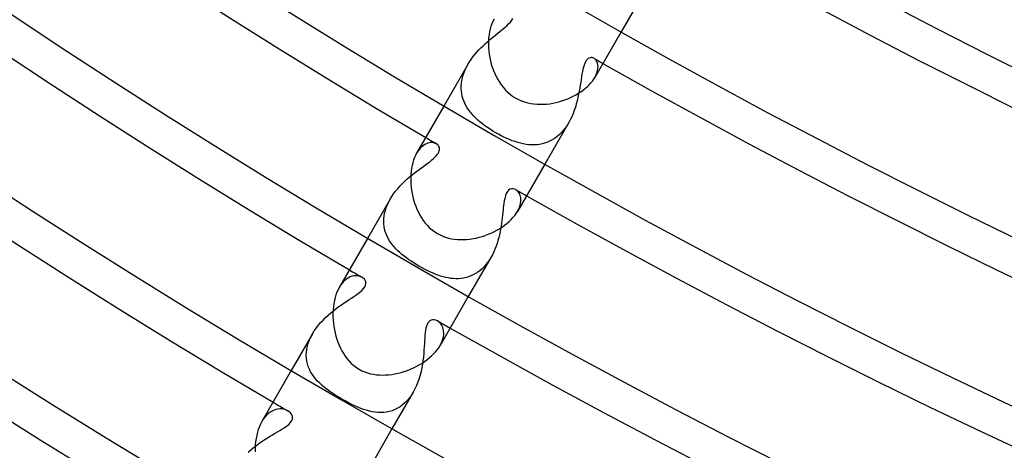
# Model space of a CAD drawing. Header units: millimetres. Extents: x -310 to 310, y -273 to 273.
# Tile 5 of 84: x -135 to -101, y -217 to -202. Entities that reach past the tile are written whole.
import ezdxf

# ---------------------------------------------------------------- set-up
doc = ezdxf.new("R2010")
doc.units = ezdxf.units.MM
doc.layers.add('HIDDEN', color=7, linetype='Continuous')
doc.layers.add('THICK', color=7, linetype='Continuous')

msp = doc.modelspace()

# ---------------------------------------------------------------- linework, layer by layer
at = {"layer": 'HIDDEN'}
for p, q in [((-113.514, -200.612), (-114.389, -202.127)), ((-118.195, -201.789), (-118.145, -201.724)), ((-118.145, -201.724), (-118.108, -201.66)), ((-118.497, -202.066), (-118.437, -202.017)), ((-118.437, -202.017), (-118.378, -201.967)), ((-118.378, -201.967), (-118.315, -201.912)), ((-118.315, -201.912), (-118.253, -201.852)), ((-118.253, -201.852), (-118.195, -201.789)), ((-118.984, -202.465), (-118.91, -202.401)), ((-118.91, -202.401), (-118.837, -202.34)), ((-118.837, -202.34), (-118.765, -202.281)), ((-118.765, -202.281), (-118.695, -202.224)), ((-118.695, -202.224), (-118.626, -202.169)), ((-118.626, -202.169), (-118.56, -202.117)), ((-118.56, -202.117), (-118.497, -202.066)), ((-119.275, -202.746), (-119.204, -202.672)), ((-119.204, -202.672), (-119.131, -202.601)), ((-119.131, -202.601), (-119.058, -202.532)), ((-119.058, -202.532), (-118.984, -202.465)), ((-119.598, -203.155), (-119.54, -203.069)), ((-119.54, -203.069), (-119.479, -202.985)), ((-119.479, -202.985), (-119.413, -202.903)), ((-119.413, -202.903), (-119.345, -202.823)), ((-119.345, -202.823), (-119.275, -202.746)), ((-115.556, -203.074), (-115.586, -203.111)), ((-115.523, -203.045), (-115.556, -203.074)), ((-115.489, -203.025), (-115.523, -203.045)), ((-115.455, -203.013), (-115.489, -203.025)), ((-115.42, -203.009), (-115.455, -203.013)), ((-115.387, -203.011), (-115.42, -203.009)), ((-115.354, -203.02), (-115.387, -203.011)), ((-115.323, -203.034), (-115.354, -203.02)), ((-115.297, -203.052), (-115.323, -203.034)), ((-115.272, -203.074), (-115.297, -203.052)), ((-115.249, -203.1), (-115.272, -203.074)), ((-119.652, -203.244), (-120.478, -204.674)), ((-119.745, -203.424), (-119.701, -203.333)), ((-119.701, -203.333), (-119.652, -203.244)), ((-119.652, -203.244), (-119.598, -203.155)), ((-115.701, -203.411), (-115.717, -203.491)), ((-115.682, -203.336), (-115.701, -203.411)), ((-115.662, -203.268), (-115.682, -203.336)), ((-115.639, -203.208), (-115.662, -203.268)), ((-115.614, -203.155), (-115.639, -203.208)), ((-115.586, -203.111), (-115.614, -203.155)), ((-115.229, -203.131), (-115.249, -203.1)), ((-115.212, -203.165), (-115.229, -203.131)), ((-115.198, -203.204), (-115.212, -203.165)), ((-115.188, -203.246), (-115.198, -203.204)), ((-115.194, -203.447), (-115.185, -203.392)), ((-115.182, -203.292), (-115.188, -203.246)), ((-115.185, -203.392), (-115.181, -203.341)), ((-115.181, -203.341), (-115.182, -203.292)), ((-119.861, -203.793), (-119.841, -203.701)), ((-119.841, -203.701), (-119.815, -203.608)), ((-119.815, -203.608), (-119.783, -203.516)), ((-119.783, -203.516), (-119.745, -203.424)), ((-115.747, -203.665), (-115.762, -203.758)), ((-115.733, -203.576), (-115.747, -203.665)), ((-115.717, -203.491), (-115.733, -203.576)), ((-115.291, -203.689), (-115.257, -203.626)), ((-115.257, -203.626), (-115.23, -203.564)), ((-115.23, -203.564), (-115.209, -203.505)), ((-115.209, -203.505), (-115.194, -203.447)), ((-119.883, -204.068), (-119.882, -203.978)), ((-119.877, -204.157), (-119.883, -204.068)), ((-119.882, -203.978), (-119.875, -203.886)), ((-119.875, -203.886), (-119.861, -203.793)), ((-115.808, -204.057), (-115.827, -204.163)), ((-115.792, -203.954), (-115.808, -204.057)), ((-115.776, -203.854), (-115.792, -203.954)), ((-115.762, -203.758), (-115.776, -203.854)), ((-119.866, -204.245), (-119.877, -204.157)), ((-119.848, -204.331), (-119.866, -204.245)), ((-119.824, -204.415), (-119.848, -204.331)), ((-119.795, -204.498), (-119.824, -204.415)), ((-115.871, -204.381), (-115.897, -204.492)), ((-115.848, -204.271), (-115.871, -204.381)), ((-115.827, -204.163), (-115.848, -204.271)), ((-119.76, -204.579), (-119.795, -204.498)), ((-119.72, -204.658), (-119.76, -204.579)), ((-119.675, -204.735), (-119.72, -204.658)), ((-119.625, -204.81), (-119.675, -204.735)), ((-115.96, -204.715), (-115.997, -204.825)), ((-115.927, -204.604), (-115.96, -204.715)), ((-115.897, -204.492), (-115.927, -204.604)), ((-119.57, -204.883), (-119.625, -204.81)), ((-119.511, -204.955), (-119.57, -204.883)), ((-119.447, -205.024), (-119.511, -204.955)), ((-119.379, -205.093), (-119.447, -205.024)), ((-119.307, -205.159), (-119.379, -205.093)), ((-116.084, -205.04), (-116.134, -205.144)), ((-116.038, -204.933), (-116.084, -205.04)), ((-115.997, -204.825), (-116.038, -204.933)), ((-119.231, -205.225), (-119.307, -205.159)), ((-119.151, -205.289), (-119.231, -205.225)), ((-119.067, -205.352), (-119.151, -205.289)), ((-118.98, -205.414), (-119.067, -205.352)), ((-118.889, -205.474), (-118.98, -205.414)), ((-116.188, -205.244), (-117.014, -206.674)), ((-116.309, -205.429), (-116.376, -205.514)), ((-116.247, -205.339), (-116.309, -205.429)), ((-116.189, -205.245), (-116.247, -205.339)), ((-116.134, -205.144), (-116.189, -205.245)), ((-118.795, -205.533), (-118.889, -205.474)), ((-118.698, -205.591), (-118.795, -205.533)), ((-118.605, -205.643), (-118.698, -205.591)), ((-118.511, -205.693), (-118.605, -205.643)), ((-118.415, -205.741), (-118.511, -205.693)), ((-118.319, -205.785), (-118.415, -205.741)), ((-118.224, -205.827), (-118.319, -205.785)), ((-116.597, -205.731), (-116.677, -205.789)), ((-116.52, -205.665), (-116.597, -205.731)), ((-116.446, -205.593), (-116.52, -205.665)), ((-116.376, -205.514), (-116.446, -205.593)), ((-121.278, -206.112), (-121.326, -206.166)), ((-121.23, -206.066), (-121.278, -206.112)), ((-121.18, -206.027), (-121.23, -206.066)), ((-121.13, -205.995), (-121.18, -206.027)), ((-121.08, -205.969), (-121.13, -205.995)), ((-121.031, -205.95), (-121.08, -205.969)), ((-120.982, -205.938), (-121.031, -205.95)), ((-120.935, -205.931), (-120.982, -205.938)), ((-120.89, -205.93), (-120.935, -205.931)), ((-120.848, -205.933), (-120.89, -205.93)), ((-120.808, -205.942), (-120.848, -205.933)), ((-120.77, -205.955), (-120.808, -205.942)), ((-120.737, -205.971), (-120.77, -205.955)), ((-120.707, -205.992), (-120.737, -205.971)), ((-120.681, -206.016), (-120.707, -205.992)), ((-120.659, -206.043), (-120.681, -206.016)), ((-120.643, -206.074), (-120.659, -206.043)), ((-120.632, -206.107), (-120.643, -206.074)), ((-120.627, -206.142), (-120.632, -206.107)), ((-118.128, -205.864), (-118.224, -205.827)), ((-118.033, -205.898), (-118.128, -205.864)), ((-117.938, -205.928), (-118.033, -205.898)), ((-117.844, -205.954), (-117.938, -205.928)), ((-117.75, -205.975), (-117.844, -205.954)), ((-117.656, -205.991), (-117.75, -205.975)), ((-117.563, -206.003), (-117.656, -205.991)), ((-117.47, -206.009), (-117.563, -206.003)), ((-117.378, -206.009), (-117.47, -206.009)), ((-117.286, -206.004), (-117.378, -206.009)), ((-117.196, -205.993), (-117.286, -206.004)), ((-117.106, -205.976), (-117.196, -205.993)), ((-117.017, -205.952), (-117.106, -205.976)), ((-116.929, -205.922), (-117.017, -205.952)), ((-116.843, -205.884), (-116.929, -205.922)), ((-116.759, -205.84), (-116.843, -205.884)), ((-116.677, -205.789), (-116.759, -205.84)), ((-121.371, -206.228), (-121.415, -206.297)), ((-121.326, -206.166), (-121.371, -206.228)), ((-120.838, -206.479), (-120.788, -206.433)), ((-120.788, -206.433), (-120.744, -206.388)), ((-120.744, -206.388), (-120.707, -206.344)), ((-120.707, -206.344), (-120.676, -206.3)), ((-120.676, -206.3), (-120.653, -206.258)), ((-120.653, -206.258), (-120.637, -206.218)), ((-120.637, -206.218), (-120.629, -206.179)), ((-120.629, -206.179), (-120.627, -206.142)), ((-121.33, -206.853), (-121.249, -206.793)), ((-121.249, -206.793), (-121.171, -206.735)), ((-121.171, -206.735), (-121.095, -206.68)), ((-121.095, -206.68), (-121.024, -206.627)), ((-121.024, -206.627), (-120.956, -206.576)), ((-120.956, -206.576), (-120.894, -206.526)), ((-120.894, -206.526), (-120.838, -206.479)), ((-121.751, -207.192), (-121.667, -207.119)), ((-121.667, -207.119), (-121.582, -207.048)), ((-121.582, -207.048), (-121.498, -206.98)), ((-121.498, -206.98), (-121.413, -206.915)), ((-121.413, -206.915), (-121.33, -206.853)), ((-122.068, -207.514), (-121.993, -207.429)), ((-121.993, -207.429), (-121.914, -207.347)), ((-121.914, -207.347), (-121.834, -207.268)), ((-121.834, -207.268), (-121.751, -207.192)), ((-122.326, -207.874), (-122.269, -207.781)), ((-122.269, -207.781), (-122.206, -207.69)), ((-122.206, -207.69), (-122.139, -207.601)), ((-122.139, -207.601), (-122.068, -207.514)), ((-118.365, -207.76), (-118.388, -207.846)), ((-118.334, -207.68), (-118.365, -207.76)), ((-118.297, -207.616), (-118.334, -207.68)), ((-118.255, -207.568), (-118.297, -207.616)), ((-118.209, -207.536), (-118.255, -207.568)), ((-118.159, -207.519), (-118.209, -207.536)), ((-118.108, -207.515), (-118.159, -207.519)), ((-118.057, -207.525), (-118.108, -207.515)), ((-118.008, -207.547), (-118.057, -207.525)), ((-117.973, -207.571), (-118.008, -207.547)), ((-117.94, -207.601), (-117.973, -207.571)), ((-117.91, -207.636), (-117.94, -207.601)), ((-117.885, -207.677), (-117.91, -207.636)), ((-117.864, -207.722), (-117.885, -207.677)), ((-117.847, -207.773), (-117.864, -207.722)), ((-117.837, -207.827), (-117.847, -207.773)), ((-122.326, -207.874), (-123.103, -209.221)), ((-122.461, -208.162), (-122.423, -208.066)), ((-122.423, -208.066), (-122.377, -207.97)), ((-122.377, -207.97), (-122.326, -207.874)), ((-118.429, -208.093), (-118.438, -208.17)), ((-118.419, -208.018), (-118.429, -208.093)), ((-118.406, -207.934), (-118.419, -208.018)), ((-118.388, -207.846), (-118.406, -207.934)), ((-117.912, -208.223), (-117.881, -208.151)), ((-117.881, -208.151), (-117.858, -208.08)), ((-117.858, -208.08), (-117.842, -208.013)), ((-117.842, -208.013), (-117.834, -207.948)), ((-117.832, -207.886), (-117.837, -207.827)), ((-117.834, -207.948), (-117.832, -207.886)), ((-122.544, -208.544), (-122.534, -208.45)), ((-122.534, -208.45), (-122.517, -208.354)), ((-122.517, -208.354), (-122.492, -208.258)), ((-122.492, -208.258), (-122.461, -208.162)), ((-118.465, -208.421), (-118.475, -208.511)), ((-118.456, -208.334), (-118.465, -208.421)), ((-118.447, -208.25), (-118.456, -208.334)), ((-118.438, -208.17), (-118.447, -208.25)), ((-117.951, -208.297), (-117.912, -208.223)), ((-122.547, -208.637), (-122.544, -208.544)), ((-122.543, -208.727), (-122.547, -208.637)), ((-122.533, -208.816), (-122.543, -208.727)), ((-122.516, -208.902), (-122.533, -208.816)), ((-118.514, -208.796), (-118.531, -208.894)), ((-118.5, -208.699), (-118.514, -208.796)), ((-118.487, -208.604), (-118.5, -208.699)), ((-118.475, -208.511), (-118.487, -208.604)), ((-122.494, -208.987), (-122.516, -208.902)), ((-122.465, -209.069), (-122.494, -208.987)), ((-122.432, -209.149), (-122.465, -209.069)), ((-122.393, -209.227), (-122.432, -209.149)), ((-118.571, -209.094), (-118.595, -209.194)), ((-118.549, -208.994), (-118.571, -209.094)), ((-118.531, -208.894), (-118.549, -208.994)), ((-122.349, -209.302), (-122.393, -209.227)), ((-122.3, -209.376), (-122.349, -209.302)), ((-122.247, -209.447), (-122.3, -209.376)), ((-122.19, -209.516), (-122.247, -209.447)), ((-118.687, -209.494), (-118.724, -209.592)), ((-118.653, -209.395), (-118.687, -209.494)), ((-118.622, -209.295), (-118.653, -209.395)), ((-118.595, -209.194), (-118.622, -209.295)), ((-122.128, -209.583), (-122.19, -209.516)), ((-122.063, -209.648), (-122.128, -209.583)), ((-121.994, -209.712), (-122.063, -209.648)), ((-121.922, -209.774), (-121.994, -209.712)), ((-121.846, -209.835), (-121.922, -209.774)), ((-121.768, -209.895), (-121.846, -209.835)), ((-118.811, -209.782), (-118.861, -209.873)), ((-118.766, -209.688), (-118.811, -209.782)), ((-118.724, -209.592), (-118.766, -209.688)), ((-121.687, -209.953), (-121.768, -209.895)), ((-121.603, -210.009), (-121.687, -209.953)), ((-121.517, -210.065), (-121.603, -210.009)), ((-121.43, -210.119), (-121.517, -210.065)), ((-121.342, -210.171), (-121.43, -210.119)), ((-121.245, -210.225), (-121.342, -210.171)), ((-118.862, -209.874), (-119.639, -211.221)), ((-119.033, -210.123), (-119.097, -210.196)), ((-118.972, -210.044), (-119.033, -210.123)), ((-118.914, -209.96), (-118.972, -210.044)), ((-118.861, -209.873), (-118.914, -209.96)), ((-123.642, -210.525), (-123.699, -210.546)), ((-123.585, -210.512), (-123.642, -210.525)), ((-123.53, -210.505), (-123.585, -210.512)), ((-123.477, -210.505), (-123.53, -210.505)), ((-123.426, -210.511), (-123.477, -210.505)), ((-123.378, -210.522), (-123.426, -210.511)), ((-123.334, -210.537), (-123.378, -210.522)), ((-121.15, -210.277), (-121.245, -210.225)), ((-121.055, -210.325), (-121.15, -210.277)), ((-120.96, -210.37), (-121.055, -210.325)), ((-120.867, -210.411), (-120.96, -210.37)), ((-120.775, -210.45), (-120.867, -210.411)), ((-120.683, -210.484), (-120.775, -210.45)), ((-120.593, -210.515), (-120.683, -210.484)), ((-120.503, -210.541), (-120.593, -210.515)), ((-119.548, -210.514), (-119.63, -210.545)), ((-119.467, -210.477), (-119.548, -210.514)), ((-119.388, -210.433), (-119.467, -210.477)), ((-119.311, -210.383), (-119.388, -210.433)), ((-119.237, -210.327), (-119.311, -210.383)), ((-119.165, -210.264), (-119.237, -210.327)), ((-119.097, -210.196), (-119.165, -210.264)), ((-124.029, -210.83), (-124.076, -210.905)), ((-123.978, -210.763), (-124.029, -210.83)), ((-123.925, -210.703), (-123.978, -210.763)), ((-123.87, -210.652), (-123.925, -210.703)), ((-123.813, -210.609), (-123.87, -210.652)), ((-123.756, -210.573), (-123.813, -210.609)), ((-123.699, -210.546), (-123.756, -210.573)), ((-123.294, -210.558), (-123.334, -210.537)), ((-123.249, -210.589), (-123.294, -210.558)), ((-123.212, -210.627), (-123.249, -210.589)), ((-123.184, -210.67), (-123.212, -210.627)), ((-123.196, -210.884), (-123.171, -210.827)), ((-123.166, -210.719), (-123.184, -210.67)), ((-123.171, -210.827), (-123.162, -210.771)), ((-123.162, -210.771), (-123.166, -210.719)), ((-120.415, -210.564), (-120.503, -210.541)), ((-120.326, -210.582), (-120.415, -210.564)), ((-120.238, -210.595), (-120.326, -210.582)), ((-120.15, -210.605), (-120.238, -210.595)), ((-120.062, -210.609), (-120.15, -210.605)), ((-119.974, -210.608), (-120.062, -210.609)), ((-119.887, -210.601), (-119.974, -210.608)), ((-119.8, -210.588), (-119.887, -210.601)), ((-119.715, -210.57), (-119.8, -210.588)), ((-119.63, -210.545), (-119.715, -210.57)), ((-123.577, -211.222), (-123.503, -211.172)), ((-123.503, -211.172), (-123.429, -211.118)), ((-123.429, -211.118), (-123.357, -211.062)), ((-123.357, -211.062), (-123.292, -211.003)), ((-123.292, -211.003), (-123.237, -210.943)), ((-123.237, -210.943), (-123.196, -210.884)), ((-124.086, -211.566), (-123.995, -211.501)), ((-123.995, -211.501), (-123.905, -211.44)), ((-123.905, -211.44), (-123.818, -211.382)), ((-123.818, -211.382), (-123.734, -211.326)), ((-123.734, -211.326), (-123.653, -211.273)), ((-123.653, -211.273), (-123.577, -211.222)), ((-124.545, -211.942), (-124.456, -211.86)), ((-124.456, -211.86), (-124.365, -211.781)), ((-124.365, -211.781), (-124.272, -211.706)), ((-124.272, -211.706), (-124.179, -211.634)), ((-124.179, -211.634), (-124.086, -211.566)), ((-124.867, -212.304), (-124.794, -212.209)), ((-124.794, -212.209), (-124.715, -212.117)), ((-124.715, -212.117), (-124.631, -212.027)), ((-124.631, -212.027), (-124.545, -211.942)), ((-121.055, -212.176), (-121.077, -212.236)), ((-121.028, -212.126), (-121.055, -212.176)), ((-120.996, -212.084), (-121.028, -212.126)), ((-120.958, -212.051), (-120.996, -212.084)), ((-120.915, -212.028), (-120.958, -212.051)), ((-120.865, -212.016), (-120.915, -212.028)), ((-120.811, -212.017), (-120.865, -212.016)), ((-120.756, -212.03), (-120.811, -212.017)), ((-120.701, -212.055), (-120.756, -212.03)), ((-120.663, -212.08), (-120.701, -212.055)), ((-120.627, -212.111), (-120.663, -212.08)), ((-120.593, -212.147), (-120.627, -212.111)), ((-120.563, -212.188), (-120.593, -212.147)), ((-120.537, -212.235), (-120.563, -212.188)), ((-124.998, -212.503), (-125.728, -213.767)), ((-125.054, -212.607), (-124.998, -212.502)), ((-124.998, -212.502), (-124.936, -212.402)), ((-124.936, -212.402), (-124.867, -212.304)), ((-121.129, -212.547), (-121.136, -212.642)), ((-121.12, -212.459), (-121.129, -212.547)), ((-121.109, -212.377), (-121.12, -212.459)), ((-121.095, -212.303), (-121.109, -212.377)), ((-121.077, -212.236), (-121.095, -212.303)), ((-120.515, -212.286), (-120.537, -212.235)), ((-120.499, -212.341), (-120.515, -212.286)), ((-120.488, -212.401), (-120.499, -212.341)), ((-120.495, -212.601), (-120.486, -212.531)), ((-120.484, -212.464), (-120.488, -212.401)), ((-120.486, -212.531), (-120.484, -212.464)), ((-125.172, -212.925), (-125.141, -212.819)), ((-125.141, -212.819), (-125.102, -212.713)), ((-125.102, -212.713), (-125.054, -212.607)), ((-121.148, -212.845), (-121.155, -212.952)), ((-121.142, -212.741), (-121.148, -212.845)), ((-121.136, -212.642), (-121.142, -212.741)), ((-120.612, -212.906), (-120.57, -212.827)), ((-120.57, -212.827), (-120.537, -212.749)), ((-120.537, -212.749), (-120.512, -212.674)), ((-120.512, -212.674), (-120.495, -212.601)), ((-125.21, -213.238), (-125.206, -213.135)), ((-125.206, -213.135), (-125.193, -213.031)), ((-125.193, -213.031), (-125.172, -212.925)), ((-121.172, -213.179), (-121.184, -213.298)), ((-121.163, -213.064), (-121.172, -213.179)), ((-121.155, -212.952), (-121.163, -213.064)), ((-125.204, -213.338), (-125.21, -213.238)), ((-125.191, -213.436), (-125.204, -213.338)), ((-125.169, -213.532), (-125.191, -213.436)), ((-125.14, -213.625), (-125.169, -213.532)), ((-121.217, -213.542), (-121.239, -213.667)), ((-121.199, -213.419), (-121.217, -213.542)), ((-121.184, -213.298), (-121.199, -213.419)), ((-125.103, -213.715), (-125.14, -213.625)), ((-125.059, -213.803), (-125.103, -213.715)), ((-125.008, -213.887), (-125.059, -213.803)), ((-124.952, -213.969), (-125.008, -213.887)), ((-121.265, -213.792), (-121.297, -213.917)), ((-121.239, -213.667), (-121.265, -213.792)), ((-124.889, -214.048), (-124.952, -213.969)), ((-124.821, -214.125), (-124.889, -214.048)), ((-124.747, -214.2), (-124.821, -214.125)), ((-124.667, -214.272), (-124.747, -214.2)), ((-121.375, -214.161), (-121.422, -214.279)), ((-121.333, -214.04), (-121.375, -214.161)), ((-121.297, -213.917), (-121.333, -214.04)), ((-124.583, -214.343), (-124.667, -214.272)), ((-124.493, -214.413), (-124.583, -214.343)), ((-124.399, -214.481), (-124.493, -214.413)), ((-124.301, -214.549), (-124.399, -214.481)), ((-124.198, -214.615), (-124.301, -214.549)), ((-121.534, -214.503), (-122.264, -215.767)), ((-121.534, -214.503), (-121.597, -214.605)), ((-121.475, -214.393), (-121.534, -214.503)), ((-121.422, -214.279), (-121.475, -214.393)), ((-124.092, -214.68), (-124.198, -214.615)), ((-123.983, -214.745), (-124.092, -214.68)), ((-123.87, -214.808), (-123.983, -214.745)), ((-123.757, -214.869), (-123.87, -214.808)), ((-123.646, -214.926), (-123.757, -214.869)), ((-123.538, -214.977), (-123.646, -214.926)), ((-121.819, -214.871), (-121.901, -214.942)), ((-121.74, -214.79), (-121.819, -214.871)), ((-121.666, -214.701), (-121.74, -214.79)), ((-121.597, -214.605), (-121.666, -214.701)), ((-126.51, -215.24), (-126.572, -215.296)), ((-126.448, -215.192), (-126.51, -215.24)), ((-126.383, -215.154), (-126.448, -215.192)), ((-126.318, -215.124), (-126.383, -215.154)), ((-126.253, -215.102), (-126.318, -215.124)), ((-126.188, -215.088), (-126.253, -215.102)), ((-126.124, -215.082), (-126.188, -215.088)), ((-126.062, -215.083), (-126.124, -215.082)), ((-126.002, -215.091), (-126.062, -215.083)), ((-125.945, -215.105), (-126.002, -215.091)), ((-125.892, -215.124), (-125.945, -215.105)), ((-125.843, -215.149), (-125.892, -215.124)), ((-125.794, -215.182), (-125.843, -215.149)), ((-125.754, -215.219), (-125.794, -215.182)), ((-125.721, -215.26), (-125.754, -215.219)), ((-125.697, -215.303), (-125.721, -215.26)), ((-123.434, -215.023), (-123.538, -214.977)), ((-123.334, -215.064), (-123.434, -215.023)), ((-123.237, -215.099), (-123.334, -215.064)), ((-123.14, -215.13), (-123.237, -215.099)), ((-123.042, -215.157), (-123.14, -215.13)), ((-122.944, -215.178), (-123.042, -215.157)), ((-122.845, -215.194), (-122.944, -215.178)), ((-122.746, -215.203), (-122.845, -215.194)), ((-122.647, -215.206), (-122.746, -215.203)), ((-122.549, -215.202), (-122.647, -215.206)), ((-122.451, -215.19), (-122.549, -215.202)), ((-122.355, -215.17), (-122.451, -215.19)), ((-122.26, -215.142), (-122.355, -215.17)), ((-122.167, -215.105), (-122.26, -215.142)), ((-122.075, -215.06), (-122.167, -215.105)), ((-121.987, -215.005), (-122.075, -215.06)), ((-121.901, -214.942), (-121.987, -215.005)), ((-126.686, -215.435), (-126.738, -215.517)), ((-126.63, -215.361), (-126.686, -215.435)), ((-126.572, -215.296), (-126.63, -215.361)), ((-125.802, -215.604), (-125.76, -215.562)), ((-125.76, -215.562), (-125.726, -215.519)), ((-125.726, -215.519), (-125.702, -215.477)), ((-125.702, -215.477), (-125.687, -215.434)), ((-125.684, -215.347), (-125.697, -215.303)), ((-125.687, -215.434), (-125.681, -215.391)), ((-125.681, -215.391), (-125.684, -215.347)), ((-126.366, -215.967), (-126.28, -215.917)), ((-126.28, -215.917), (-126.199, -215.869)), ((-126.199, -215.869), (-126.12, -215.823)), ((-126.12, -215.823), (-126.045, -215.778)), ((-126.045, -215.778), (-125.975, -215.734)), ((-125.975, -215.734), (-125.91, -215.69)), ((-125.91, -215.69), (-125.852, -215.647)), ((-125.852, -215.647), (-125.802, -215.604)), ((-126.926, -216.334), (-126.83, -216.264)), ((-126.83, -216.264), (-126.734, -216.197)), ((-126.734, -216.197), (-126.639, -216.135)), ((-126.639, -216.135), (-126.545, -216.076)), ((-126.545, -216.076), (-126.454, -216.02)), ((-126.454, -216.02), (-126.366, -215.967)), ((-127.207, -216.568), (-127.116, -216.486)), ((-127.116, -216.486), (-127.022, -216.408)), ((-127.022, -216.408), (-126.926, -216.334))]:
    msp.add_line(p, q, dxfattribs=at)
for radius, start, end in [(233.5, 240.40348, 240.49074), (238.75, 239.52004, 239.62197), (238.75, 240.37804, 240.47997), (244, 239.53035, 239.6485), (244, 240.35152, 240.46966), (249.25, 239.54026, 239.67628)]:
    msp.add_arc((0, 0), radius, start, end, dxfattribs=at)
at = {"layer": 'THICK'}
for p, q in [((-118.755, -201.689), (-118.794, -201.764)), ((-118.888, -202.025), (-118.91, -202.123)), ((-118.861, -201.932), (-118.888, -202.025)), ((-118.83, -201.845), (-118.861, -201.932)), ((-118.794, -201.764), (-118.83, -201.845)), ((-118.94, -202.333), (-118.947, -202.442)), ((-118.928, -202.226), (-118.94, -202.333)), ((-118.91, -202.123), (-118.928, -202.226)), ((-114.389, -202.127), (-115.291, -203.689)), ((-118.947, -202.442), (-118.949, -202.553)), ((-118.949, -202.553), (-118.945, -202.665)), ((-118.945, -202.665), (-118.936, -202.779)), ((-118.936, -202.779), (-118.922, -202.893)), ((-118.922, -202.893), (-118.903, -203.006)), ((-118.903, -203.006), (-118.879, -203.119)), ((-118.879, -203.119), (-118.85, -203.231)), ((-118.85, -203.231), (-118.815, -203.341)), ((-118.815, -203.341), (-118.776, -203.45)), ((-118.776, -203.45), (-118.732, -203.555)), ((-118.732, -203.555), (-118.683, -203.659)), ((-118.683, -203.659), (-118.629, -203.759)), ((-115.374, -203.814), (-115.329, -203.751)), ((-115.329, -203.751), (-115.291, -203.689)), ((-118.629, -203.759), (-118.57, -203.856)), ((-118.57, -203.856), (-118.505, -203.95)), ((-118.505, -203.95), (-118.435, -204.039)), ((-118.435, -204.039), (-118.36, -204.123)), ((-115.689, -204.123), (-115.615, -204.064)), ((-115.615, -204.064), (-115.547, -204.003)), ((-115.547, -204.003), (-115.484, -203.941)), ((-115.484, -203.941), (-115.426, -203.878)), ((-115.426, -203.878), (-115.374, -203.814)), ((-118.36, -204.123), (-118.279, -204.202)), ((-118.279, -204.202), (-118.194, -204.275)), ((-118.194, -204.275), (-118.104, -204.341)), ((-118.104, -204.341), (-118.01, -204.399)), ((-118.01, -204.399), (-117.91, -204.452)), ((-116.32, -204.463), (-116.22, -204.425)), ((-116.22, -204.425), (-116.124, -204.382)), ((-116.124, -204.382), (-116.03, -204.337)), ((-116.03, -204.337), (-115.939, -204.288)), ((-115.939, -204.288), (-115.851, -204.235)), ((-115.851, -204.235), (-115.768, -204.18)), ((-115.768, -204.18), (-115.689, -204.123)), ((-120.478, -204.674), (-121.415, -206.297)), ((-117.91, -204.452), (-117.808, -204.497)), ((-117.808, -204.497), (-117.704, -204.534)), ((-117.704, -204.534), (-117.598, -204.563)), ((-117.598, -204.563), (-117.491, -204.586)), ((-117.491, -204.586), (-117.383, -204.602)), ((-117.383, -204.602), (-117.275, -204.612)), ((-117.275, -204.612), (-117.166, -204.615)), ((-117.166, -204.615), (-117.058, -204.613)), ((-117.058, -204.613), (-116.95, -204.606)), ((-116.95, -204.606), (-116.842, -204.594)), ((-116.842, -204.594), (-116.735, -204.576)), ((-116.735, -204.576), (-116.629, -204.554)), ((-116.629, -204.554), (-116.524, -204.528)), ((-116.524, -204.528), (-116.421, -204.498)), ((-116.421, -204.498), (-116.32, -204.463)), ((-121.488, -206.445), (-121.519, -206.528)), ((-121.453, -206.368), (-121.488, -206.445)), ((-121.415, -206.297), (-121.453, -206.368)), ((-121.571, -206.712), (-121.59, -206.81)), ((-121.547, -206.617), (-121.571, -206.712)), ((-121.519, -206.528), (-121.547, -206.617)), ((-117.014, -206.674), (-117.951, -208.297)), ((-121.619, -207.123), (-121.62, -207.233)), ((-121.614, -207.016), (-121.619, -207.123)), ((-121.604, -206.911), (-121.614, -207.016)), ((-121.59, -206.81), (-121.604, -206.911)), ((-121.62, -207.233), (-121.615, -207.344)), ((-121.615, -207.344), (-121.606, -207.456)), ((-121.606, -207.456), (-121.591, -207.568)), ((-121.591, -207.568), (-121.572, -207.679)), ((-121.572, -207.679), (-121.548, -207.791)), ((-121.548, -207.791), (-121.519, -207.901)), ((-121.519, -207.901), (-121.486, -208.011)), ((-121.486, -208.011), (-121.447, -208.118)), ((-121.447, -208.118), (-121.405, -208.222)), ((-121.405, -208.222), (-121.357, -208.324)), ((-121.357, -208.324), (-121.305, -208.422)), ((-121.305, -208.422), (-121.248, -208.517)), ((-118.104, -208.508), (-118.046, -208.437)), ((-118.046, -208.437), (-117.995, -208.367)), ((-117.995, -208.367), (-117.951, -208.297)), ((-121.248, -208.517), (-121.187, -208.608)), ((-121.187, -208.608), (-121.12, -208.695)), ((-121.12, -208.695), (-121.048, -208.777)), ((-121.048, -208.777), (-120.97, -208.856)), ((-118.568, -208.89), (-118.479, -208.833)), ((-118.479, -208.833), (-118.394, -208.773)), ((-118.394, -208.773), (-118.314, -208.71)), ((-118.314, -208.71), (-118.238, -208.645)), ((-118.238, -208.645), (-118.168, -208.577)), ((-118.168, -208.577), (-118.104, -208.508)), ((-120.97, -208.856), (-120.886, -208.929)), ((-120.886, -208.929), (-120.796, -208.996)), ((-120.796, -208.996), (-120.699, -209.057)), ((-120.699, -209.057), (-120.61, -209.104)), ((-120.61, -209.104), (-120.516, -209.146)), ((-120.516, -209.146), (-120.419, -209.182)), ((-119.265, -209.184), (-119.161, -209.154)), ((-119.161, -209.154), (-119.057, -209.12)), ((-119.057, -209.12), (-118.955, -209.082)), ((-118.955, -209.082), (-118.855, -209.04)), ((-118.855, -209.04), (-118.757, -208.993)), ((-118.757, -208.993), (-118.661, -208.943)), ((-118.661, -208.943), (-118.568, -208.89)), ((-123.103, -209.221), (-124.076, -210.906)), ((-120.419, -209.182), (-120.319, -209.21)), ((-120.319, -209.21), (-120.217, -209.233)), ((-120.217, -209.233), (-120.113, -209.249)), ((-120.113, -209.249), (-120.009, -209.26)), ((-120.009, -209.26), (-119.903, -209.264)), ((-119.903, -209.264), (-119.797, -209.263)), ((-119.797, -209.263), (-119.69, -209.257)), ((-119.69, -209.257), (-119.584, -209.246)), ((-119.584, -209.246), (-119.477, -209.23)), ((-119.477, -209.23), (-119.371, -209.209)), ((-119.371, -209.209), (-119.265, -209.184)), ((-124.19, -211.161), (-124.219, -211.257)), ((-124.156, -211.069), (-124.19, -211.161)), ((-124.117, -210.984), (-124.156, -211.069)), ((-124.076, -210.905), (-124.117, -210.984)), ((-124.263, -211.462), (-124.278, -211.57)), ((-124.244, -211.357), (-124.263, -211.462)), ((-124.219, -211.257), (-124.244, -211.357)), ((-119.639, -211.221), (-120.612, -212.906)), ((-124.288, -211.68), (-124.292, -211.792)), ((-124.292, -211.792), (-124.292, -211.906)), ((-124.278, -211.57), (-124.288, -211.68)), ((-124.292, -211.906), (-124.287, -212.02)), ((-124.287, -212.02), (-124.277, -212.134)), ((-124.277, -212.134), (-124.262, -212.248)), ((-124.262, -212.248), (-124.242, -212.361)), ((-124.242, -212.361), (-124.218, -212.472)), ((-124.218, -212.472), (-124.189, -212.581)), ((-124.189, -212.581), (-124.157, -212.688)), ((-124.157, -212.688), (-124.12, -212.792)), ((-124.12, -212.792), (-124.079, -212.893)), ((-124.079, -212.893), (-124.035, -212.991)), ((-124.035, -212.991), (-123.986, -213.085)), ((-123.986, -213.085), (-123.933, -213.176)), ((-123.933, -213.176), (-123.875, -213.266)), ((-120.904, -213.263), (-120.832, -213.193)), ((-120.832, -213.193), (-120.767, -213.122)), ((-120.767, -213.122), (-120.709, -213.05)), ((-120.709, -213.05), (-120.657, -212.978)), ((-120.657, -212.978), (-120.612, -212.906)), ((-123.875, -213.266), (-123.81, -213.353)), ((-123.81, -213.353), (-123.739, -213.437)), ((-123.739, -213.437), (-123.662, -213.517)), ((-123.662, -213.517), (-123.577, -213.592)), ((-121.429, -213.624), (-121.331, -213.572)), ((-121.331, -213.572), (-121.237, -213.516)), ((-121.237, -213.516), (-121.147, -213.457)), ((-121.147, -213.457), (-121.062, -213.395)), ((-121.062, -213.395), (-120.98, -213.33)), ((-120.98, -213.33), (-120.904, -213.263)), ((-125.728, -213.767), (-126.738, -215.517)), ((-123.577, -213.592), (-123.487, -213.66)), ((-123.487, -213.66), (-123.392, -213.72)), ((-123.392, -213.72), (-123.298, -213.769)), ((-123.298, -213.769), (-123.202, -213.811)), ((-123.202, -213.811), (-123.104, -213.845)), ((-123.104, -213.845), (-123.003, -213.873)), ((-123.003, -213.873), (-122.902, -213.893)), ((-122.902, -213.893), (-122.799, -213.907)), ((-122.799, -213.907), (-122.696, -213.915)), ((-122.487, -213.915), (-122.38, -213.908)), ((-122.38, -213.908), (-122.273, -213.895)), ((-122.273, -213.895), (-122.164, -213.877)), ((-122.164, -213.877), (-122.056, -213.854)), ((-122.056, -213.854), (-121.948, -213.826)), ((-121.948, -213.826), (-121.841, -213.794)), ((-121.841, -213.794), (-121.735, -213.758)), ((-121.735, -213.758), (-121.631, -213.717)), ((-121.631, -213.717), (-121.529, -213.673)), ((-121.529, -213.673), (-121.429, -213.624)), ((-122.696, -213.915), (-122.592, -213.918)), ((-122.592, -213.918), (-122.487, -213.915)), ((-126.782, -215.6), (-126.822, -215.69)), ((-126.738, -215.517), (-126.782, -215.6)), ((-126.889, -215.886), (-126.915, -215.991)), ((-126.858, -215.785), (-126.889, -215.886)), ((-126.822, -215.69), (-126.858, -215.785)), ((-122.264, -215.767), (-123.274, -217.517)), ((-126.951, -216.21), (-126.961, -216.323)), ((-126.935, -216.099), (-126.951, -216.21)), ((-126.915, -215.991), (-126.935, -216.099)), ((-126.966, -216.438), (-126.967, -216.554)), ((-126.961, -216.323), (-126.966, -216.438))]:
    msp.add_line(p, q, dxfattribs=at)
for radius, start, end in [(258.5, 179.99998, 0), (253.25, 179.99998, 0), (248, 179.99998, 0), (242.75, 179.99998, 0), (237.5, 179.99998, 0), (232.25, 179.99998, 0), (227, 179.99998, 0), (221.75, 179.99998, 0), (216.5, 179.99998, 0), (211.25, 179.99998, 0), (206, 179.99998, 0), (263.75, 180.12179, 239.87825), (266, 180.43079, 239.5692), (259.75, 180.44116, 239.55883), (254.5, 180.45027, 239.54972), (249.25, 180.45978, 239.54026), (244, 180.46963, 239.53035), (238.75, 180.47995, 239.52004), (207.25, 240.55291, 299.44707), (212.5, 240.53927, 299.46076), (217.75, 240.52627, 299.47371), (223, 240.51389, 299.48615), (228.25, 240.50203, 299.49795), (233.5, 240.49074, 299.50924), (238.75, 240.47997, 299.52001), (244, 240.46966, 299.53038)]:
    msp.add_arc((0, 0), radius, start, end, dxfattribs=at)

doc.saveas('drawing.dxf')
